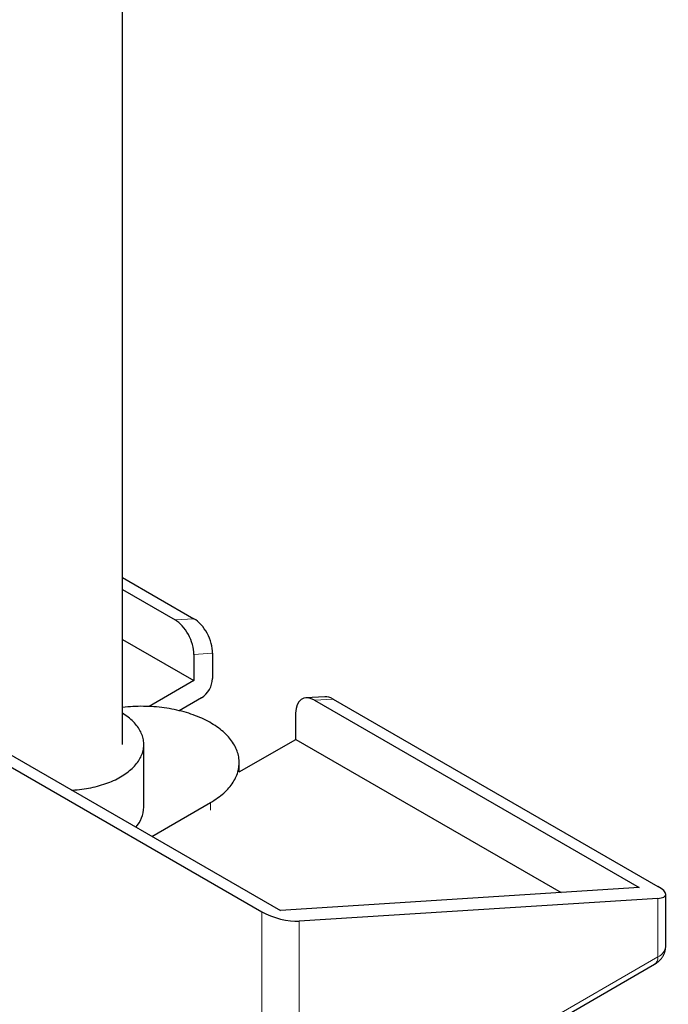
# Model space of a CAD drawing. Header units: millimetres. Extents: x 8 to 1018, y 12 to 2184.
# Tile 8 of 52: x 859 to 982, y 366 to 552. Entities that reach past the tile are written whole.
import ezdxf

# ---------------------------------------------------------------- set-up
doc = ezdxf.new("R2010")
doc.units = ezdxf.units.MM

msp = doc.modelspace()

# ---------------------------------------------------------------- linework, layer by layer
at = {"color": 7, "linetype": 'Continuous', "lineweight": 30}
for p, q in [((878.71, 414.75), (878.71, 576.71)), ((756.49, 468.9), (904.99, 383.18)), ((760.03, 469.13), (908.52, 383.41)), ((878.71, 446.28), (892.2, 438.49)), ((878.71, 444.01), (888.66, 438.26)), ((878.71, 434.59), (892.2, 426.8)), ((892.2, 431.76), (892.2, 426.8)), ((895.74, 431.98), (895.74, 427.21)), ((892.2, 426.8), (883.75, 421.92)), ((893.61, 423.54), (889.45, 421.13)), ((916.87, 423.77), (913.33, 423.54)), ((914.93, 423.1), (976.18, 387.74)), ((918.47, 423.33), (979.72, 387.97)), ((911.4, 415.72), (911.4, 420.67)), ((882.76, 402.91), (882.76, 414.75)), ((900.74, 409.57), (911.4, 415.72)), ((911.4, 415.72), (961.49, 386.8)), ((900.75, 409.57), (900.75, 411.32)), ((884.27, 397.41), (895.35, 403.8)), ((976.18, 387.74), (908.52, 383.41)), ((979.72, 385.7), (912.06, 381.37)), ((981.18, 376.69), (981.18, 386.46)), ((911.43, 334.21), (979.1, 373.27))]:
    msp.add_line(p, q, dxfattribs=at)
at = {"color": 8, "linetype": 'Continuous', "lineweight": 0}
for p, q in [((888.66, 438.26), (892.2, 438.49)), ((895.74, 431.98), (892.2, 431.76)), ((918.47, 423.33), (914.93, 423.1)), ((895.35, 402.34), (895.35, 403.8)), ((979.72, 374.65), (979.72, 385.7)), ((904.99, 335.59), (904.99, 383.18)), ((912.06, 381.37), (912.06, 335.59)), ((912.06, 335.59), (979.72, 374.65))]:
    msp.add_line(p, q, dxfattribs=at)
at = {"color": 7, "linetype": 'Continuous', "lineweight": 30, "flags": 128}
for points in [[(895.35, 403.8), (895.7, 404.01), (896.03, 404.22), (896.36, 404.43), (896.67, 404.65), (896.98, 404.88), (897.27, 405.11), (897.56, 405.34), (897.83, 405.58), (898.09, 405.82), (898.34, 406.07), (898.58, 406.32), (898.81, 406.57), (899.02, 406.83), (899.23, 407.09), (899.42, 407.35), (899.59, 407.62), (899.76, 407.89), (899.91, 408.16), (900.06, 408.43), (900.18, 408.71), (900.3, 408.99), (900.4, 409.27), (900.49, 409.55), (900.57, 409.83), (900.63, 410.11), (900.68, 410.4), (900.71, 410.68), (900.74, 410.97), (900.75, 411.25), (900.74, 411.54), (900.73, 411.82), (900.7, 412.11), (900.66, 412.39), (900.6, 412.67), (900.53, 412.96), (900.45, 413.24), (900.35, 413.52), (900.24, 413.8), (900.12, 414.07), (899.99, 414.35), (899.84, 414.62), (899.68, 414.89), (899.51, 415.16), (899.32, 415.42), (899.13, 415.69), (898.92, 415.95), (898.7, 416.2), (898.46, 416.45), (898.22, 416.7), (897.96, 416.94), (897.7, 417.19), (897.42, 417.42), (897.13, 417.65), (896.83, 417.88), (896.52, 418.1), (896.2, 418.32), (895.87, 418.53), (895.53, 418.74), (895.18, 418.94), (894.82, 419.14), (894.45, 419.33), (894.07, 419.51), (893.69, 419.69), (893.3, 419.87), (892.89, 420.03), (892.48, 420.19), (892.07, 420.35), (891.65, 420.5), (891.22, 420.64), (890.78, 420.77), (890.34, 420.9), (889.89, 421.02), (889.43, 421.13), (888.98, 421.24), (888.51, 421.34), (888.04, 421.43), (887.57, 421.52), (887.1, 421.59), (886.62, 421.66), (886.13, 421.73), (885.65, 421.78), (885.16, 421.83), (884.67, 421.87), (884.18, 421.9), (883.69, 421.93), (883.19, 421.94), (882.7, 421.95), (882.21, 421.96), (881.71, 421.95), (881.22, 421.94), (880.72, 421.92), (880.23, 421.89), (879.74, 421.85), (879.25, 421.81), (878.77, 421.75), (878.71, 421.75)], [(869.15, 406.13), (869.32, 406.14), (869.76, 406.17), (870.2, 406.21), (870.64, 406.25), (871.07, 406.31), (871.5, 406.37), (871.93, 406.44), (872.36, 406.51), (872.78, 406.59), (873.19, 406.68), (873.61, 406.78), (874.01, 406.88), (874.41, 406.99), (874.81, 407.11), (875.2, 407.23), (875.58, 407.36), (875.96, 407.5), (876.33, 407.64), (876.69, 407.79), (877.04, 407.95), (877.39, 408.11), (877.72, 408.28), (878.05, 408.45), (878.37, 408.63), (878.68, 408.81), (878.98, 409), (879.27, 409.2), (879.55, 409.4), (879.82, 409.6), (880.08, 409.81), (880.33, 410.02), (880.56, 410.24), (880.79, 410.46), (881.01, 410.69), (881.21, 410.91), (881.4, 411.15), (881.58, 411.38), (881.75, 411.62), (881.9, 411.86), (882.04, 412.1), (882.17, 412.35), (882.29, 412.6), (882.39, 412.84), (882.49, 413.1), (882.56, 413.35), (882.63, 413.6), (882.68, 413.86), (882.72, 414.11), (882.75, 414.37), (882.76, 414.63), (882.76, 414.88), (882.75, 415.14), (882.72, 415.39), (882.68, 415.65), (882.63, 415.91), (882.56, 416.16), (882.49, 416.41), (882.39, 416.66), (882.29, 416.91), (882.17, 417.16), (882.04, 417.41), (881.9, 417.65), (881.75, 417.89), (881.58, 418.13), (881.4, 418.36), (881.21, 418.59), (881.01, 418.82), (880.79, 419.05), (880.56, 419.27), (880.33, 419.48), (880.08, 419.7), (879.82, 419.91), (879.55, 420.11), (879.27, 420.31), (878.98, 420.5), (878.71, 420.67)]]:
    msp.add_lwpolyline(points, dxfattribs=at)
at = {"color": 7, "linetype": 'Continuous', "lineweight": 30}
for centre, radius, start, end in [((891.14, 427.42), 4.6, 302.556, 357.444), ((876.89, 403.06), 5.88, 318.1338, 358.5378)]:
    msp.add_arc(centre, radius, start, end, dxfattribs=at)
at = {"color": 8, "linetype": 'Continuous', "lineweight": 0}
for centre, radius, start, end in [((978.71, 376.92), 2.49, 294.0092, 354.6707), ((978.23, 374.49), 1.5, 305.4523, 5.8599)]:
    msp.add_arc(centre, radius, start, end, dxfattribs=at)
at = {"color": 7, "linetype": 'Continuous', "lineweight": 30}
for centre, major_axis, ratio, start_param, end_param in [((888.66, 433.8), (-2.27, 4.74), 0.572736, 4.016368, 5.587165), ((892.2, 434.02), (-2.27, 4.74), 0.572736, 4.016368, 5.587165), ((914.93, 418.63), (-2.27, 4.74), 0.572736, 5.587165, 7.157961), ((918.47, 418.86), (-2.27, 4.74), 0.572736, 5.587165, 6.056814), ((976.18, 387.74), (4.98, -1.41), 0.298904, 5.582419, 7.153215), ((908.52, 383.41), (4.98, -1.41), 0.298904, 4.011623, 5.582419)]:
    msp.add_ellipse(centre, major_axis=major_axis, ratio=ratio, start_param=start_param, end_param=end_param, dxfattribs=at)
msp.add_open_spline([(979.1, 373.27), (979.15, 373.3), (979.27, 373.37), (979.45, 373.49), (979.64, 373.64), (979.82, 373.79), (980, 373.95), (980.16, 374.11), (980.31, 374.29), (980.45, 374.47), (980.58, 374.65), (980.69, 374.84), (980.8, 375.04), (980.89, 375.23), (980.97, 375.44), (981.03, 375.64), (981.09, 375.85), (981.13, 376.06), (981.16, 376.26), (981.18, 376.47), (981.18, 376.61), (981.18, 376.69), (981.18, 376.69)], degree=3, knots=[0, 0, 0, 0, 0.041177, 0.099141, 0.156832, 0.213866, 0.270188, 0.325784, 0.380667, 0.434869, 0.488431, 0.541401, 0.593826, 0.645756, 0.697235, 0.748309, 0.799018, 0.849402, 0.899499, 0.949345, 0.998978, 1, 1, 1, 1], dxfattribs=at)

doc.saveas('drawing.dxf')
